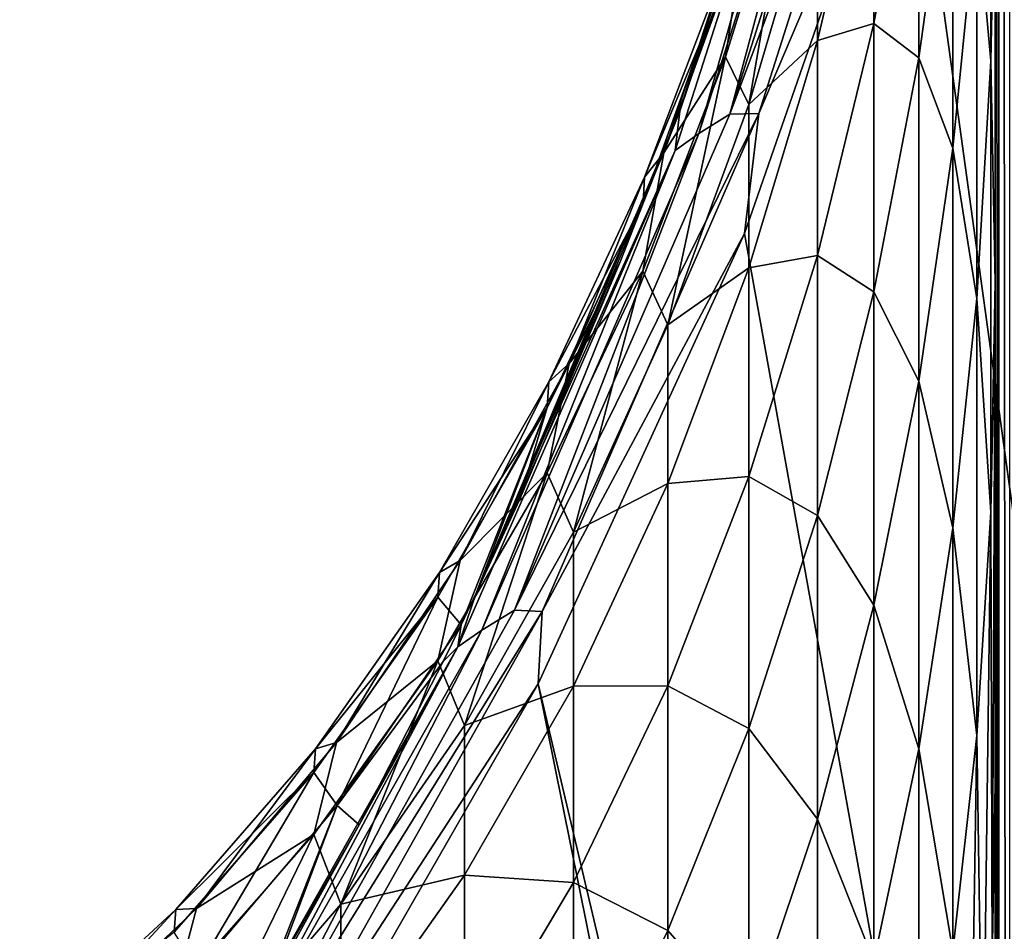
# Model space of a CAD drawing. Header units: millimetres. Extents: x -30 to 76, y -3 to 301.
# Tile 94 of 256: x 68.49 to 71.86, y 88.89 to 92.01. Entities that reach past the tile are written whole.
import ezdxf

# ---------------------------------------------------------------- set-up
doc = ezdxf.new("R2010")
doc.units = ezdxf.units.MM
doc.header["$LTSCALE"] = 81.481481
for name, color, linetype in [('38', 7, 'CONTINUOUS'), ('432', 7, 'CONTINUOUS'), ('56', 7, 'CONTINUOUS'), ('57', 7, 'CONTINUOUS'), ('59', 7, 'CONTINUOUS'), ('68', 7, 'CONTINUOUS')]:
    doc.layers.add(name, color=color, linetype=linetype)

msp = doc.modelspace()

# ---------------------------------------------------------------- linework, layer by layer
at = {"layer": '38', "color": 7, "linetype": 'CONTINUOUS', "true_color": 0xaaaaaa}
for points in [[(71.5346, 92.8972, 0.5453), (71.958, 94.6426, 2.5796), (74.3762, 72.336, -23.4184), (71.5346, 92.8972, 0.5453)], [(70.9707, 91.2766, -1.3435), (71.5346, 92.8972, 0.5453), (74.3762, 72.336, -23.4184), (70.9707, 91.2766, -1.3435)], [(70.2646, 89.7361, -3.1388), (70.9707, 91.2766, -1.3435), (74.3762, 72.336, -23.4184), (70.2646, 89.7361, -3.1388)], [(70.2646, 89.7361, -3.1388), (71.829, 81.9815, -12.1767), (69.4028, 88.235, -4.8885), (70.2646, 89.7361, -3.1388)], [(71.829, 81.9815, -12.1767), (70.2646, 89.7361, -3.1388), (74.3762, 72.336, -23.4184), (71.829, 81.9815, -12.1767)]]:
    msp.add_3dface(points, dxfattribs=at)
at = {"layer": '432', "color": 7, "linetype": 'CONTINUOUS', "true_color": 0xaaaaaa}
for points in [[(71.829, 120.7631, 55.7631), (71.829, 123.1179, 53.4083), (71.829, 91.0647, 22.5952), (71.829, 120.7631, 55.7631)], [(71.829, 123.1179, 53.4083), (71.829, 91.1105, 22.5418), (71.829, 91.0647, 22.5952), (71.829, 123.1179, 53.4083)], [(71.829, 91.1105, 22.5418), (71.829, 123.1179, 53.4083), (71.829, 92.5947, 20.6746), (71.829, 91.1105, 22.5418)], [(71.829, 118.4083, 58.1179), (71.829, 120.7631, 55.7631), (71.829, 87.5073, 26.14), (71.829, 118.4083, 58.1179)], [(71.829, 120.7631, 55.7631), (71.829, 91.0647, 22.5952), (71.829, 89.3946, 24.3958), (71.829, 120.7631, 55.7631)], [(71.829, 120.7631, 55.7631), (71.829, 89.3946, 24.3958), (71.829, 87.5917, 26.0677), (71.829, 120.7631, 55.7631)], [(71.829, 120.7631, 55.7631), (71.829, 87.5917, 26.0677), (71.829, 87.5073, 26.14), (71.829, 120.7631, 55.7631)], [(71.829, 117.809, 58.7172), (71.829, 118.4083, 58.1179), (71.829, 85.4863, 27.7324), (71.829, 117.809, 58.7172)], [(71.829, 118.4083, 58.1179), (71.829, 87.5073, 26.14), (71.829, 85.6688, 27.599), (71.829, 118.4083, 58.1179)], [(71.829, 118.4083, 58.1179), (71.829, 85.6688, 27.599), (71.829, 85.4863, 27.7324), (71.829, 118.4083, 58.1179)], [(71.829, 117.2096, 59.3166), (71.829, 117.809, 58.7172), (71.829, 83.6476, 28.9742), (71.829, 117.2096, 59.3166)], [(71.829, 117.809, 58.7172), (71.829, 85.4863, 27.7324), (71.829, 83.6476, 28.9742), (71.829, 117.809, 58.7172)], [(71.829, 116.6102, 59.916), (71.829, 117.2096, 59.3166), (71.829, 83.6476, 28.9742), (71.829, 116.6102, 59.916)], [(71.829, 116.0108, 60.5154), (71.829, 116.6102, 59.916), (71.829, 83.3461, 29.161), (71.829, 116.0108, 60.5154)], [(71.829, 116.6102, 59.916), (71.829, 83.6476, 28.9742), (71.829, 83.3461, 29.161), (71.829, 116.6102, 59.916)], [(71.829, 115.4114, 61.1148), (71.829, 116.0108, 60.5154), (71.829, 81.5511, 30.183), (71.829, 115.4114, 61.1148)], [(71.829, 116.0108, 60.5154), (71.829, 83.3461, 29.161), (71.829, 81.5511, 30.183), (71.829, 116.0108, 60.5154)], [(71.829, 114.812, 61.7142), (71.829, 115.4114, 61.1148), (71.829, 81.101, 30.4163), (71.829, 114.812, 61.7142)], [(71.829, 115.4114, 61.1148), (71.829, 81.5511, 30.183), (71.829, 81.101, 30.4163), (71.829, 115.4114, 61.1148)], [(71.829, 114.2126, 62.3136), (71.829, 114.812, 61.7142), (71.829, 79.3915, 31.2243), (71.829, 114.2126, 62.3136)], [(71.829, 114.812, 61.7142), (71.829, 81.101, 30.4163), (71.829, 79.3915, 31.2243), (71.829, 114.812, 61.7142)], [(71.829, 113.6133, 62.9129), (71.829, 114.2126, 62.3136), (71.829, 78.7638, 31.4912), (71.829, 113.6133, 62.9129)], [(71.829, 114.2126, 62.3136), (71.829, 79.3915, 31.2243), (71.829, 78.7638, 31.4912), (71.829, 114.2126, 62.3136)], [(71.829, 113.0139, 63.5123), (71.829, 113.6133, 62.9129), (71.829, 77.1786, 32.0983), (71.829, 113.0139, 63.5123)], [(71.829, 113.6133, 62.9129), (71.829, 78.7638, 31.4912), (71.829, 77.1786, 32.0983), (71.829, 113.6133, 62.9129)], [(71.829, 112.4145, 64.1117), (71.829, 113.0139, 63.5123), (71.829, 77.1786, 32.0983), (71.829, 112.4145, 64.1117)], [(71.829, 111.8151, 64.7111), (71.829, 112.4145, 64.1117), (71.829, 76.3491, 32.3791), (71.829, 111.8151, 64.7111)], [(71.829, 112.4145, 64.1117), (71.829, 77.1786, 32.0983), (71.829, 76.3491, 32.3791), (71.829, 112.4145, 64.1117)], [(71.829, 111.2157, 65.3105), (71.829, 111.8151, 64.7111), (71.829, 74.928, 32.8035), (71.829, 111.2157, 65.3105)], [(71.829, 111.8151, 64.7111), (71.829, 76.3491, 32.3791), (71.829, 74.928, 32.8035), (71.829, 111.8151, 64.7111)], [(71.829, 110.6163, 65.9099), (71.829, 111.2157, 65.3105), (71.829, 73.8719, 33.0742), (71.829, 110.6163, 65.9099)], [(71.829, 111.2157, 65.3105), (71.829, 74.928, 32.8035), (71.829, 73.8719, 33.0742), (71.829, 111.2157, 65.3105)], [(71.829, 110.6163, 65.9099), (71.829, 73.8719, 33.0742), (71.829, 91.6226, 49.6131), (71.829, 110.6163, 65.9099)], [(71.829, 91.6226, 49.6131), (71.829, 110.5873, 65.885), (71.829, 110.6163, 65.9099), (71.829, 91.6226, 49.6131)], [(71.829, 72.6565, 33.3399), (71.829, 91.6226, 49.6131), (71.829, 73.8719, 33.0742), (71.829, 72.6565, 33.3399)]]:
    msp.add_3dface(points, dxfattribs=at)
at = {"layer": '56', "color": 7, "linetype": 'CONTINUOUS', "true_color": 0xaaaaaa}
for points in [[(71.8134, 93.2527, 17.8435), (71.7656, 92.3964, 17.3177), (71.8134, 91.867, 19.9131), (71.8134, 93.2527, 17.8435)], [(71.829, 92.7057, 20.523), (71.8134, 93.2527, 17.8435), (71.8134, 91.867, 19.9131), (71.829, 92.7057, 20.523)], [(71.5672, 92.8258, 12.2945), (71.4133, 92.7546, 9.8951), (71.4133, 91.9956, 11.9502), (71.5672, 92.8258, 12.2945)], [(71.5672, 92.8258, 12.2945), (71.4133, 91.9956, 11.9502), (71.5672, 91.8779, 14.3477), (71.5672, 92.8258, 12.2945)], [(71.6841, 92.7114, 14.7731), (71.5672, 92.8258, 12.2945), (71.5672, 91.8779, 14.3477), (71.6841, 92.7114, 14.7731)], [(71.4133, 92.7546, 9.8951), (71.2203, 92.5137, 7.5861), (71.2203, 91.9371, 9.6293), (71.4133, 92.7546, 9.8951)], [(71.4133, 92.7546, 9.8951), (71.2203, 91.9371, 9.6293), (71.4133, 91.9956, 11.9502), (71.4133, 92.7546, 9.8951)], [(71.6841, 92.7114, 14.7731), (71.5672, 91.8779, 14.3477), (71.6841, 91.5688, 16.8096), (71.6841, 92.7114, 14.7731)], [(71.7656, 92.3964, 17.3177), (71.6841, 92.7114, 14.7731), (71.6841, 91.5688, 16.8096), (71.7656, 92.3964, 17.3177)], [(71.829, 92.7057, 20.523), (71.8134, 91.867, 19.9131), (71.829, 92.5947, 20.6746), (71.829, 92.7057, 20.523)], [(71.0536, 92.6542, 0.8593), (70.8382, 91.9756, 0.0326), (70.9113, 92.2142, 1.2746), (71.0536, 92.6542, 0.8593)], [(71.1476, 92.6561, 5.4608), (70.9732, 92.3205, 3.3284), (70.9063, 91.8812, 5.3382), (71.1476, 92.6561, 5.4608)], [(71.1476, 92.6561, 5.4608), (70.9063, 91.8812, 5.3382), (70.9862, 91.7178, 7.3949), (71.1476, 92.6561, 5.4608)], [(71.2203, 92.5137, 7.5861), (71.1476, 92.6561, 5.4608), (70.9862, 91.7178, 7.3949), (71.2203, 92.5137, 7.5861)], [(71.8134, 91.867, 19.9131), (71.829, 91.1105, 22.5418), (71.829, 92.5947, 20.6746), (71.8134, 91.867, 19.9131)], [(71.2203, 92.5137, 7.5861), (70.9862, 91.7178, 7.3949), (71.2203, 91.9371, 9.6293), (71.2203, 92.5137, 7.5861)], [(71.7656, 92.3964, 17.3177), (71.6841, 91.5688, 16.8096), (71.7656, 91.0547, 19.3217), (71.7656, 92.3964, 17.3177)], [(71.8134, 91.867, 19.9131), (71.7656, 92.3964, 17.3177), (71.7656, 91.0547, 19.3217), (71.8134, 91.867, 19.9131)], [(70.9732, 92.3205, 3.3284), (70.9113, 92.2142, 1.2746), (70.6947, 91.5532, 3.2682), (70.9732, 92.3205, 3.3284)], [(70.9732, 92.3205, 3.3284), (70.6947, 91.5532, 3.2682), (70.9063, 91.8812, 5.3382), (70.9732, 92.3205, 3.3284)], [(70.9113, 92.2142, 1.2746), (70.8382, 91.9756, 0.0326), (70.6283, 91.4696, 1.275), (70.9113, 92.2142, 1.2746)], [(70.9113, 92.2142, 1.2746), (70.6283, 91.4696, 1.275), (70.6947, 91.5532, 3.2682), (70.9113, 92.2142, 1.2746)], [(71.4133, 91.9956, 11.9502), (71.2203, 91.9371, 9.6293), (71.2203, 91.2016, 11.6208), (71.4133, 91.9956, 11.9502)], [(71.4133, 91.9956, 11.9502), (71.2203, 91.2016, 11.6208), (71.4133, 91.0774, 13.9392), (71.4133, 91.9956, 11.9502)], [(71.5672, 91.8779, 14.3477), (71.4133, 91.9956, 11.9502), (71.4133, 91.0774, 13.9392), (71.5672, 91.8779, 14.3477)], [(70.8382, 91.9756, 0.0326), (70.6236, 91.3801, -0.6965), (70.6283, 91.4696, 1.275), (70.8382, 91.9756, 0.0326)], [(71.2203, 91.9371, 9.6293), (70.9862, 91.7178, 7.3949), (70.9862, 91.1587, 9.3761), (71.2203, 91.9371, 9.6293)], [(71.2203, 91.9371, 9.6293), (70.9862, 91.1587, 9.3761), (71.2203, 91.2016, 11.6208), (71.2203, 91.9371, 9.6293)], [(70.9063, 91.8812, 5.3382), (70.6947, 91.5532, 3.2682), (70.623, 91.1477, 5.2221), (70.9063, 91.8812, 5.3382)], [(70.9063, 91.8812, 5.3382), (70.623, 91.1477, 5.2221), (70.7087, 90.9641, 7.2139), (70.9063, 91.8812, 5.3382)], [(70.9862, 91.7178, 7.3949), (70.9063, 91.8812, 5.3382), (70.7087, 90.9641, 7.2139), (70.9862, 91.7178, 7.3949)], [(71.5672, 91.8779, 14.3477), (71.4133, 91.0774, 13.9392), (71.5672, 90.7714, 16.32), (71.5672, 91.8779, 14.3477)], [(71.6841, 91.5688, 16.8096), (71.5672, 91.8779, 14.3477), (71.5672, 90.7714, 16.32), (71.6841, 91.5688, 16.8096)], [(71.8134, 90.3228, 21.8674), (71.8134, 91.867, 19.9131), (71.7656, 91.0547, 19.3217), (71.8134, 90.3228, 21.8674)], [(71.8134, 90.3228, 21.8674), (71.829, 91.1105, 22.5418), (71.8134, 91.867, 19.9131), (71.8134, 90.3228, 21.8674)], [(70.9862, 91.7178, 7.3949), (70.7087, 90.9641, 7.2139), (70.9862, 91.1587, 9.3761), (70.9862, 91.7178, 7.3949)], [(71.6841, 91.5688, 16.8096), (71.5672, 90.7714, 16.32), (71.6841, 90.2697, 18.75), (71.6841, 91.5688, 16.8096)], [(71.7656, 91.0547, 19.3217), (71.6841, 91.5688, 16.8096), (71.6841, 90.2697, 18.75), (71.7656, 91.0547, 19.3217)], [(70.6947, 91.5532, 3.2682), (70.6283, 91.4696, 1.275), (70.3705, 90.8314, 3.2117), (70.6947, 91.5532, 3.2682)], [(70.6947, 91.5532, 3.2682), (70.3705, 90.8314, 3.2117), (70.623, 91.1477, 5.2221), (70.6947, 91.5532, 3.2682)], [(70.6283, 91.4696, 1.275), (70.6236, 91.3801, -0.6965), (70.301, 90.7694, 1.2754), (70.6283, 91.4696, 1.275)], [(70.6283, 91.4696, 1.275), (70.301, 90.7694, 1.2754), (70.3705, 90.8314, 3.2117), (70.6283, 91.4696, 1.275)], [(70.6236, 91.3801, -0.6965), (70.5459, 91.1796, -0.943), (70.2954, 90.6819, -0.6493), (70.6236, 91.3801, -0.6965)], [(70.6236, 91.3801, -0.6965), (70.2954, 90.6819, -0.6493), (70.301, 90.7694, 1.2754), (70.6236, 91.3801, -0.6965)], [(71.2203, 91.2016, 11.6208), (70.9862, 91.1587, 9.3761), (70.9862, 90.4455, 11.3073), (71.2203, 91.2016, 11.6208)], [(71.2203, 91.2016, 11.6208), (70.9862, 90.4455, 11.3073), (71.2203, 90.3117, 13.5484), (71.2203, 91.2016, 11.6208)], [(71.4133, 91.0774, 13.9392), (71.2203, 91.2016, 11.6208), (71.2203, 90.3117, 13.5484), (71.4133, 91.0774, 13.9392)], [(70.5459, 91.1796, -0.943), (70.201, 90.3654, -1.9471), (70.2954, 90.6819, -0.6493), (70.5459, 91.1796, -0.943)], [(70.9862, 91.1587, 9.3761), (70.7087, 90.9641, 7.2139), (70.7087, 90.4216, 9.1364), (70.9862, 91.1587, 9.3761)], [(70.9862, 91.1587, 9.3761), (70.7087, 90.4216, 9.1364), (70.9862, 90.4455, 11.3073), (70.9862, 91.1587, 9.3761)], [(70.623, 91.1477, 5.2221), (70.3705, 90.8314, 3.2117), (70.2954, 90.458, 5.113), (70.623, 91.1477, 5.2221)], [(70.623, 91.1477, 5.2221), (70.2954, 90.458, 5.113), (70.3853, 90.2551, 7.0437), (70.623, 91.1477, 5.2221)], [(70.7087, 90.9641, 7.2139), (70.623, 91.1477, 5.2221), (70.3853, 90.2551, 7.0437), (70.7087, 90.9641, 7.2139)], [(71.829, 91.1105, 22.5418), (71.8134, 90.3228, 21.8674), (71.829, 91.0647, 22.5952), (71.829, 91.1105, 22.5418)], [(71.4133, 91.0774, 13.9392), (71.2203, 90.3117, 13.5484), (71.4133, 90.0055, 15.8498), (71.4133, 91.0774, 13.9392)], [(71.5672, 90.7714, 16.32), (71.4133, 91.0774, 13.9392), (71.4133, 90.0055, 15.8498), (71.5672, 90.7714, 16.32)], [(71.7656, 89.5595, 21.2139), (71.7656, 91.0547, 19.3217), (71.6841, 90.2697, 18.75), (71.7656, 89.5595, 21.2139)], [(71.7656, 89.5595, 21.2139), (71.8134, 90.3228, 21.8674), (71.7656, 91.0547, 19.3217), (71.7656, 89.5595, 21.2139)], [(71.829, 91.0647, 22.5952), (71.8134, 90.3228, 21.8674), (71.8181, 88.7789, 23.7801), (71.829, 91.0647, 22.5952)], [(71.829, 89.3946, 24.3958), (71.829, 91.0647, 22.5952), (71.8181, 88.7789, 23.7801), (71.829, 89.3946, 24.3958)], [(70.7087, 90.9641, 7.2139), (70.3853, 90.2551, 7.0437), (70.7087, 90.4216, 9.1364), (70.7087, 90.9641, 7.2139)], [(70.3705, 90.8314, 3.2117), (70.301, 90.7694, 1.2754), (69.998, 90.1578, 3.1589), (70.3705, 90.8314, 3.2117)], [(70.3705, 90.8314, 3.2117), (69.998, 90.1578, 3.1589), (70.2954, 90.458, 5.113), (70.3705, 90.8314, 3.2117)], [(70.301, 90.7694, 1.2754), (70.2954, 90.6819, -0.6493), (69.9266, 90.1163, 1.2757), (70.301, 90.7694, 1.2754)], [(70.301, 90.7694, 1.2754), (69.9266, 90.1163, 1.2757), (69.998, 90.1578, 3.1589), (70.301, 90.7694, 1.2754)], [(71.5672, 90.7714, 16.32), (71.4133, 90.0055, 15.8498), (71.5672, 89.5132, 18.1992), (71.5672, 90.7714, 16.32)], [(71.6841, 90.2697, 18.75), (71.5672, 90.7714, 16.32), (71.5672, 89.5132, 18.1992), (71.6841, 90.2697, 18.75)], [(70.2954, 90.6819, -0.6493), (70.001, 89.9383, -2.4763), (69.9209, 90.0326, -0.5977), (70.2954, 90.6819, -0.6493)], [(70.2954, 90.6819, -0.6493), (69.9209, 90.0326, -0.5977), (69.9266, 90.1163, 1.2757), (70.2954, 90.6819, -0.6493)], [(70.0527, 90.0459, -2.3428), (70.001, 89.9383, -2.4763), (70.2954, 90.6819, -0.6493), (70.0527, 90.0459, -2.3428)], [(70.201, 90.3654, -1.9471), (70.0527, 90.0459, -2.3428), (70.2954, 90.6819, -0.6493), (70.201, 90.3654, -1.9471)], [(70.2954, 90.458, 5.113), (69.998, 90.1578, 3.1589), (69.9209, 89.8147, 5.0112), (70.2954, 90.458, 5.113)], [(70.2954, 90.458, 5.113), (69.9209, 89.8147, 5.0112), (70.0131, 89.5934, 6.8848), (70.2954, 90.458, 5.113)], [(70.3853, 90.2551, 7.0437), (70.2954, 90.458, 5.113), (70.0131, 89.5934, 6.8848), (70.3853, 90.2551, 7.0437)], [(70.9862, 90.4455, 11.3073), (70.7087, 90.4216, 9.1364), (70.7087, 89.7295, 11.0103), (70.9862, 90.4455, 11.3073)], [(70.9862, 90.4455, 11.3073), (70.7087, 89.7295, 11.0103), (70.9862, 89.5826, 13.1763), (70.9862, 90.4455, 11.3073)], [(71.2203, 90.3117, 13.5484), (70.9862, 90.4455, 11.3073), (70.9862, 89.5826, 13.1763), (71.2203, 90.3117, 13.5484)], [(70.7087, 90.4216, 9.1364), (70.3853, 90.2551, 7.0437), (70.3853, 89.7281, 8.9109), (70.7087, 90.4216, 9.1364)], [(70.7087, 90.4216, 9.1364), (70.3853, 89.7281, 8.9109), (70.7087, 89.7295, 11.0103), (70.7087, 90.4216, 9.1364)], [(71.2203, 90.3117, 13.5484), (70.9862, 89.5826, 13.1763), (71.2203, 89.2729, 15.4), (71.2203, 90.3117, 13.5484)], [(71.4133, 90.0055, 15.8498), (71.2203, 90.3117, 13.5484), (71.2203, 89.2729, 15.4), (71.4133, 90.0055, 15.8498)], [(71.8134, 90.3228, 21.8674), (71.7656, 89.5595, 21.2139), (71.7866, 88.2045, 23.2057), (71.8134, 90.3228, 21.8674)], [(71.8181, 88.7789, 23.7801), (71.8134, 90.3228, 21.8674), (71.7866, 88.2045, 23.2057), (71.8181, 88.7789, 23.7801)], [(70.3853, 90.2551, 7.0437), (70.0131, 89.5934, 6.8848), (70.3853, 89.7281, 8.9109), (70.3853, 90.2551, 7.0437)], [(71.6841, 88.8218, 20.5823), (71.6841, 90.2697, 18.75), (71.5672, 89.5132, 18.1992), (71.6841, 88.8218, 20.5823)], [(71.6841, 88.8218, 20.5823), (71.7656, 89.5595, 21.2139), (71.6841, 90.2697, 18.75), (71.6841, 88.8218, 20.5823)], [(69.998, 90.1578, 3.1589), (69.9266, 90.1163, 1.2757), (69.574, 89.5355, 3.1101), (69.998, 90.1578, 3.1589)], [(69.998, 90.1578, 3.1589), (69.574, 89.5355, 3.1101), (69.9209, 89.8147, 5.0112), (69.998, 90.1578, 3.1589)], [(69.9266, 90.1163, 1.2757), (69.9209, 90.0326, -0.5977), (69.5022, 89.5132, 1.276), (69.9266, 90.1163, 1.2757)], [(69.9266, 90.1163, 1.2757), (69.5022, 89.5132, 1.276), (69.574, 89.5355, 3.1101), (69.9266, 90.1163, 1.2757)], [(69.9209, 90.0326, -0.5977), (69.5768, 89.3201, -2.3813), (69.4965, 89.433, -0.5501), (69.9209, 90.0326, -0.5977)], [(69.9209, 90.0326, -0.5977), (69.4965, 89.433, -0.5501), (69.5022, 89.5132, 1.276), (69.9209, 90.0326, -0.5977)], [(70.001, 89.9383, -2.4763), (69.5768, 89.3201, -2.3813), (69.9209, 90.0326, -0.5977), (70.001, 89.9383, -2.4763)], [(71.4133, 90.0055, 15.8498), (71.2203, 89.2729, 15.4), (71.4133, 88.7867, 17.6702), (71.4133, 90.0055, 15.8498)], [(71.5672, 89.5132, 18.1992), (71.4133, 90.0055, 15.8498), (71.4133, 88.7867, 17.6702), (71.5672, 89.5132, 18.1992)], [(70.001, 89.9383, -2.4763), (69.9395, 89.8123, -2.6326), (69.5768, 89.3201, -2.3813), (70.001, 89.9383, -2.4763)], [(69.9209, 89.8147, 5.0112), (69.574, 89.5355, 3.1101), (69.4965, 89.2206, 4.9172), (69.9209, 89.8147, 5.0112)], [(69.9209, 89.8147, 5.0112), (69.4965, 89.2206, 4.9172), (69.5893, 88.982, 6.7379), (69.9209, 89.8147, 5.0112)], [(69.9395, 89.8123, -2.6326), (69.6524, 89.2533, -3.3277), (69.5768, 89.3201, -2.3813), (69.9395, 89.8123, -2.6326)], [(70.0131, 89.5934, 6.8848), (69.9209, 89.8147, 5.0112), (69.5893, 88.982, 6.7379), (70.0131, 89.5934, 6.8848)], [(70.3853, 89.7281, 8.9109), (70.0131, 89.5934, 6.8848), (70.0131, 89.081, 8.7005), (70.3853, 89.7281, 8.9109)], [(70.3853, 89.7281, 8.9109), (70.0131, 89.081, 8.7005), (70.3853, 89.0559, 10.731), (70.3853, 89.7281, 8.9109)], [(70.7087, 89.7295, 11.0103), (70.3853, 89.7281, 8.9109), (70.3853, 89.0559, 10.731), (70.7087, 89.7295, 11.0103)], [(70.7087, 89.7295, 11.0103), (70.3853, 89.0559, 10.731), (70.7087, 88.8922, 12.824), (70.7087, 89.7295, 11.0103)], [(70.9862, 89.5826, 13.1763), (70.7087, 89.7295, 11.0103), (70.7087, 88.8922, 12.824), (70.9862, 89.5826, 13.1763)], [(70.0131, 89.5934, 6.8848), (69.5893, 88.982, 6.7379), (70.0131, 89.081, 8.7005), (70.0131, 89.5934, 6.8848)], [(70.9862, 89.5826, 13.1763), (70.7087, 88.8922, 12.824), (70.9862, 88.5754, 14.9717), (70.9862, 89.5826, 13.1763)], [(71.2203, 89.2729, 15.4), (70.9862, 89.5826, 13.1763), (70.9862, 88.5754, 14.9717), (71.2203, 89.2729, 15.4)], [(69.574, 89.5355, 3.1101), (69.5022, 89.5132, 1.276), (69.0952, 88.9678, 3.0656), (69.574, 89.5355, 3.1101)], [(69.574, 89.5355, 3.1101), (69.0952, 88.9678, 3.0656), (69.4965, 89.2206, 4.9172), (69.574, 89.5355, 3.1101)], [(71.7656, 89.5595, 21.2139), (71.6841, 88.8218, 20.5823), (71.7367, 87.6696, 22.6708), (71.7656, 89.5595, 21.2139)], [(71.7866, 88.2045, 23.2057), (71.7656, 89.5595, 21.2139), (71.7367, 87.6696, 22.6708), (71.7866, 88.2045, 23.2057)], [(69.5022, 89.5132, 1.276), (69.4965, 89.433, -0.5501), (69.0246, 88.9633, 1.2763), (69.5022, 89.5132, 1.276)], [(69.5022, 89.5132, 1.276), (69.0246, 88.9633, 1.2763), (69.0952, 88.9678, 3.0656), (69.5022, 89.5132, 1.276)], [(71.5672, 88.111, 19.9736), (71.5672, 89.5132, 18.1992), (71.4133, 88.7867, 17.6702), (71.5672, 88.111, 19.9736)], [(71.5672, 88.111, 19.9736), (71.6841, 88.8218, 20.5823), (71.5672, 89.5132, 18.1992), (71.5672, 88.111, 19.9736)], [(69.4965, 89.433, -0.5501), (69.098, 88.757, -2.2916), (69.019, 88.8863, -0.5067), (69.4965, 89.433, -0.5501)], [(69.4965, 89.433, -0.5501), (69.019, 88.8863, -0.5067), (69.0246, 88.9633, 1.2763), (69.4965, 89.433, -0.5501)], [(69.5768, 89.3201, -2.3813), (69.098, 88.757, -2.2916), (69.4965, 89.433, -0.5501), (69.5768, 89.3201, -2.3813)], [(69.5768, 89.3201, -2.3813), (69.3065, 88.6327, -4.1011), (69.098, 88.757, -2.2916), (69.5768, 89.3201, -2.3813)], [(69.3394, 88.6896, -4.03), (69.3065, 88.6327, -4.1011), (69.5768, 89.3201, -2.3813), (69.3394, 88.6896, -4.03)], [(69.6524, 89.2533, -3.3277), (69.3394, 88.6896, -4.03), (69.5768, 89.3201, -2.3813), (69.6524, 89.2533, -3.3277)], [(71.2203, 89.2729, 15.4), (70.9862, 88.5754, 14.9717), (71.2203, 88.0917, 17.1642), (71.2203, 89.2729, 15.4)], [(71.4133, 88.7867, 17.6702), (71.2203, 89.2729, 15.4), (71.2203, 88.0917, 17.1642), (71.4133, 88.7867, 17.6702)], [(69.4965, 89.2206, 4.9172), (69.0952, 88.9678, 3.0656), (69.019, 88.6789, 4.8314), (69.4965, 89.2206, 4.9172)], [(69.4965, 89.2206, 4.9172), (69.019, 88.6789, 4.8314), (69.1103, 88.4242, 6.604), (69.4965, 89.2206, 4.9172)], [(69.5893, 88.982, 6.7379), (69.4965, 89.2206, 4.9172), (69.1103, 88.4242, 6.604), (69.5893, 88.982, 6.7379)], [(70.0131, 89.081, 8.7005), (69.5893, 88.982, 6.7379), (69.5893, 88.483, 8.506), (70.0131, 89.081, 8.7005)], [(70.0131, 89.081, 8.7005), (69.5893, 88.483, 8.506), (70.0131, 88.4274, 10.4702), (70.0131, 89.081, 8.7005)], [(70.3853, 89.0559, 10.731), (70.0131, 89.081, 8.7005), (70.0131, 88.4274, 10.4702), (70.3853, 89.0559, 10.731)], [(70.3853, 89.0559, 10.731), (70.0131, 88.4274, 10.4702), (70.3853, 88.2427, 12.4925), (70.3853, 89.0559, 10.731)], [(70.7087, 88.8922, 12.824), (70.3853, 89.0559, 10.731), (70.3853, 88.2427, 12.4925), (70.7087, 88.8922, 12.824)], [(69.0246, 88.9633, 1.2763), (69.019, 88.8863, -0.5067), (68.4903, 88.47, 1.2766), (69.0246, 88.9633, 1.2763)], [(69.0246, 88.9633, 1.2763), (68.4903, 88.47, 1.2766), (68.558, 88.4585, 3.0257), (69.0246, 88.9633, 1.2763)], [(69.0952, 88.9678, 3.0656), (69.0246, 88.9633, 1.2763), (68.558, 88.4585, 3.0257), (69.0952, 88.9678, 3.0656)], [(69.0952, 88.9678, 3.0656), (68.558, 88.4585, 3.0257), (69.019, 88.6789, 4.8314), (69.0952, 88.9678, 3.0656)], [(69.5893, 88.982, 6.7379), (69.1103, 88.4242, 6.604), (69.5893, 88.483, 8.506), (69.5893, 88.982, 6.7379)], [(70.7087, 88.8922, 12.824), (70.3853, 88.2427, 12.4925), (70.7087, 87.9148, 14.5662), (70.7087, 88.8922, 12.824)], [(70.9862, 88.5754, 14.9717), (70.7087, 88.8922, 12.824), (70.7087, 87.9148, 14.5662), (70.9862, 88.5754, 14.9717)]]:
    msp.add_3dface(points, dxfattribs=at)
at = {"layer": '57', "color": 7, "linetype": 'CONTINUOUS', "true_color": 0xaaaaaa}
msp.add_3dface([(71.829, 89.3946, 24.3958), (71.8181, 88.7789, 23.7801), (71.829, 87.5917, 26.0677), (71.829, 89.3946, 24.3958)], dxfattribs=at)
at = {"layer": '59', "color": 7, "linetype": 'CONTINUOUS', "true_color": 0xaaaaaa}
for points in [[(71.829, 91.6226, 49.6131), (71.8415, 72.584, 33.4243), (71.829, 110.5873, 65.885), (71.829, 91.6226, 49.6131)], [(71.829, 110.5873, 65.885), (71.8415, 72.584, 33.4243), (71.8415, 110.5148, 65.9695), (71.829, 110.5873, 65.885)], [(71.8415, 72.584, 33.4243), (71.8786, 72.5151, 33.5046), (71.8415, 110.5148, 65.9695), (71.8415, 72.584, 33.4243)], [(71.8415, 110.5148, 65.9695), (71.8786, 72.5151, 33.5046), (71.8785, 110.446, 66.0497), (71.8415, 110.5148, 65.9695)], [(71.829, 72.6565, 33.3399), (71.8415, 72.584, 33.4243), (71.829, 91.6226, 49.6131), (71.829, 72.6565, 33.3399)]]:
    msp.add_3dface(points, dxfattribs=at)
at = {"layer": '68', "color": 7, "linetype": 'CONTINUOUS', "true_color": 0xaaaaaa}
for points in [[(70.9204, 91.6846, -0.7922), (71.4684, 93.4116, 1.2206), (71.5709, 93.4208, 1.1747), (70.9204, 91.6846, -0.7922)], [(71.0197, 91.6869, -0.8462), (70.9204, 91.6846, -0.7922), (71.5709, 93.4208, 1.1747), (71.0197, 91.6869, -0.8462)], [(70.9204, 91.6846, -0.7922), (71.3679, 93.3503, 1.2406), (71.4684, 93.4116, 1.2206), (70.9204, 91.6846, -0.7922)], [(71.5346, 92.8972, 0.5453), (71.0197, 91.6869, -0.8462), (71.5709, 93.4208, 1.1747), (71.5346, 92.8972, 0.5453)], [(70.7494, 91.6958, -0.4203), (71.0536, 92.6542, 0.8593), (71.2679, 93.376, 1.5379), (70.7494, 91.6958, -0.4203)], [(70.7494, 91.6958, -0.4203), (71.2679, 93.376, 1.5379), (71.2876, 93.291, 1.2931), (70.7494, 91.6958, -0.4203)], [(70.8151, 91.6193, -0.7769), (71.2876, 93.291, 1.2931), (71.3679, 93.3503, 1.2406), (70.8151, 91.6193, -0.7769)], [(70.8151, 91.6193, -0.7769), (71.3679, 93.3503, 1.2406), (70.9204, 91.6846, -0.7922), (70.8151, 91.6193, -0.7769)], [(70.7341, 91.5609, -0.7233), (70.7494, 91.6958, -0.4203), (71.2876, 93.291, 1.2931), (70.7341, 91.5609, -0.7233)], [(70.7341, 91.5609, -0.7233), (71.2876, 93.291, 1.2931), (70.8151, 91.6193, -0.7769), (70.7341, 91.5609, -0.7233)], [(71.5346, 92.8972, 0.5453), (70.9707, 91.2766, -1.3435), (71.0197, 91.6869, -0.8462), (71.5346, 92.8972, 0.5453)], [(70.8382, 91.9756, 0.0326), (71.0536, 92.6542, 0.8593), (70.7494, 91.6958, -0.4203), (70.8382, 91.9756, 0.0326)], [(70.6236, 91.3801, -0.6965), (70.8382, 91.9756, 0.0326), (70.7494, 91.6958, -0.4203), (70.6236, 91.3801, -0.6965)], [(70.0527, 90.0459, -2.3428), (70.6236, 91.3801, -0.6965), (70.7494, 91.6958, -0.4203), (70.0527, 90.0459, -2.3428)], [(70.0527, 90.0459, -2.3428), (70.7494, 91.6958, -0.4203), (70.7341, 91.5609, -0.7233), (70.0527, 90.0459, -2.3428)], [(70.1832, 89.9884, -2.7691), (70.9204, 91.6846, -0.7922), (71.0197, 91.6869, -0.8462), (70.1832, 89.9884, -2.7691)], [(70.2782, 89.9837, -2.8313), (70.1832, 89.9884, -2.7691), (71.0197, 91.6869, -0.8462), (70.2782, 89.9837, -2.8313)], [(70.1832, 89.9884, -2.7691), (70.8151, 91.6193, -0.7769), (70.9204, 91.6846, -0.7922), (70.1832, 89.9884, -2.7691)], [(70.9707, 91.2766, -1.3435), (70.2782, 89.9837, -2.8313), (71.0197, 91.6869, -0.8462), (70.9707, 91.2766, -1.3435)], [(70.0717, 89.9197, -2.7577), (70.7341, 91.5609, -0.7233), (70.8151, 91.6193, -0.7769), (70.0717, 89.9197, -2.7577)], [(70.0717, 89.9197, -2.7577), (70.8151, 91.6193, -0.7769), (70.1832, 89.9884, -2.7691), (70.0717, 89.9197, -2.7577)], [(69.9898, 89.8627, -2.7026), (70.0527, 90.0459, -2.3428), (70.7341, 91.5609, -0.7233), (69.9898, 89.8627, -2.7026)], [(69.9898, 89.8627, -2.7026), (70.7341, 91.5609, -0.7233), (70.0717, 89.9197, -2.7577), (69.9898, 89.8627, -2.7026)], [(70.0527, 90.0459, -2.3428), (70.5459, 91.1796, -0.943), (70.6236, 91.3801, -0.6965), (70.0527, 90.0459, -2.3428)], [(70.9707, 91.2766, -1.3435), (70.2646, 89.7361, -3.1388), (70.2782, 89.9837, -2.8313), (70.9707, 91.2766, -1.3435)], [(70.0527, 90.0459, -2.3428), (70.201, 90.3654, -1.9471), (70.5459, 91.1796, -0.943), (70.0527, 90.0459, -2.3428)], [(70.001, 89.9383, -2.4763), (70.0527, 90.0459, -2.3428), (69.9898, 89.8627, -2.7026), (70.001, 89.9383, -2.4763)], [(69.2544, 88.3335, -4.6979), (70.0717, 89.9197, -2.7577), (70.1832, 89.9884, -2.7691), (69.2544, 88.3335, -4.6979)], [(69.2544, 88.3335, -4.6979), (70.1832, 89.9884, -2.7691), (70.2782, 89.9837, -2.8313), (69.2544, 88.3335, -4.6979)], [(69.3439, 88.322, -4.768), (69.2544, 88.3335, -4.6979), (70.2782, 89.9837, -2.8313), (69.3439, 88.322, -4.768)], [(70.2646, 89.7361, -3.1388), (69.3439, 88.322, -4.768), (70.2782, 89.9837, -2.8313), (70.2646, 89.7361, -3.1388)], [(69.9395, 89.8123, -2.6326), (70.001, 89.9383, -2.4763), (69.9898, 89.8627, -2.7026), (69.9395, 89.8123, -2.6326)], [(69.1353, 88.262, -4.6898), (69.9898, 89.8627, -2.7026), (70.0717, 89.9197, -2.7577), (69.1353, 88.262, -4.6898)], [(69.1353, 88.262, -4.6898), (70.0717, 89.9197, -2.7577), (69.2544, 88.3335, -4.6979), (69.1353, 88.262, -4.6898)], [(69.0526, 88.2067, -4.6324), (69.6524, 89.2533, -3.3277), (69.9898, 89.8627, -2.7026), (69.0526, 88.2067, -4.6324)], [(69.0526, 88.2067, -4.6324), (69.9898, 89.8627, -2.7026), (69.1353, 88.262, -4.6898), (69.0526, 88.2067, -4.6324)], [(69.6524, 89.2533, -3.3277), (69.9395, 89.8123, -2.6326), (69.9898, 89.8627, -2.7026), (69.6524, 89.2533, -3.3277)], [(70.2646, 89.7361, -3.1388), (69.4028, 88.235, -4.8885), (69.3439, 88.322, -4.768), (70.2646, 89.7361, -3.1388)], [(69.0526, 88.2067, -4.6324), (69.3394, 88.6896, -4.03), (69.6524, 89.2533, -3.3277), (69.0526, 88.2067, -4.6324)]]:
    msp.add_3dface(points, dxfattribs=at)

doc.saveas('drawing.dxf')
